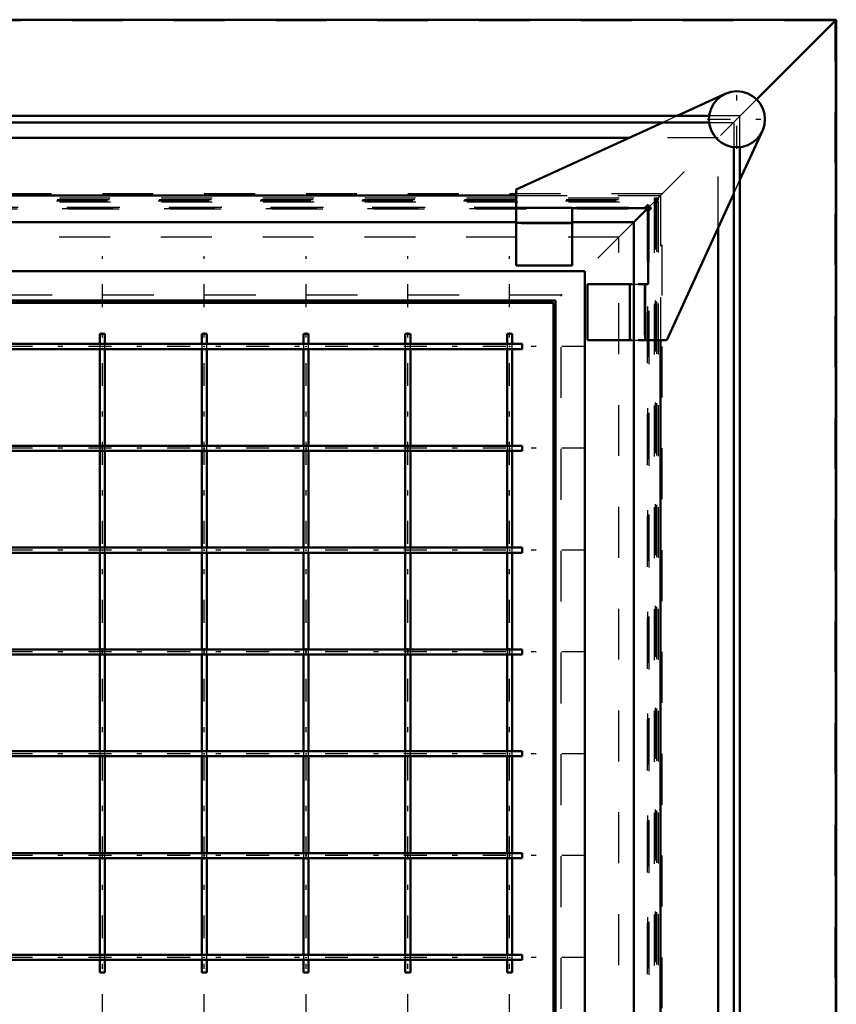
# Model space of a CAD drawing. Header units: millimetres. Extents: x 0 to 420, y 0 to 297.
# Tile 18 of 52: x 123 to 139, y 188 to 207. Entities that reach past the tile are written whole.
import ezdxf

# ---------------------------------------------------------------- set-up
doc = ezdxf.new("R2010")
doc.units = ezdxf.units.MM
doc.linetypes.add('Center', pattern=[1.5, 0.45, -0.5, 0.05, -0.5])
doc.linetypes.add('Dashed', pattern=[2, 1, -1])
for name, color, linetype, lineweight in [('AM_0', 7, 'Continuous', 50), ('AM_4', 3, 'Continuous', 25), ('AM_7', 7, 'Center', 25), ('AM_9', 6, 'Dashed', 25)]:
    doc.layers.add(name, color=color, linetype=linetype, lineweight=lineweight)

# ---------------------------------------------------------------- blocks, each defined once
blk = doc.blocks.new('87_FGS300150180134U_0_in_150180C2125Y2N4N_300Op0__1203')
at = {"layer": 'AM_0'}
for p, q in [((136.486, 205.539), (135.539, 205.106)), ((135.26, 204.979), (132.378, 203.662)), ((136.775, 203.847), (137.215, 204.81)), ((132.378, 203.662), (132.378, 202.17)), ((135.338, 200.702), (136.655, 203.584)), ((133.478, 203.303), (132.378, 203.303)), ((133.478, 203.303), (133.478, 202.17)), ((133.478, 203.292), (134.968, 203.292)), ((134.968, 203.292), (134.968, 201.802)), ((133.478, 203.003), (132.378, 203.003)), ((133.478, 202.17), (132.378, 202.17)), ((133.778, 201.802), (133.778, 200.702)), ((133.778, 201.802), (134.651, 201.802)), ((134.611, 201.802), (134.611, 200.702)), ((134.774, 201.802), (134.968, 201.802)), ((134.911, 201.802), (134.911, 200.702)), ((133.778, 200.702), (134.651, 200.702)), ((134.774, 200.702), (135.338, 200.702))]:
    blk.add_line(p, q, dxfattribs=at)
blk.add_circle((136.715, 205.039), 0.55, dxfattribs=at)
at = {"layer": 'AM_7'}
for p, q in [((136.715, 204.461), (136.715, 205.616)), ((136.137, 205.039), (137.292, 205.039))]:
    blk.add_line(p, q, dxfattribs=at)
at = {"layer": 'AM_9'}
for p, q in [((135.539, 205.106), (135.26, 204.979)), ((136.655, 203.584), (136.775, 203.847)), ((133.478, 203.286), (132.378, 203.286)), ((133.478, 202.986), (132.378, 202.986)), ((134.595, 201.802), (134.595, 200.702)), ((134.651, 201.802), (134.774, 201.802)), ((134.895, 201.802), (134.895, 200.702)), ((134.651, 200.702), (134.774, 200.702))]:
    blk.add_line(p, q, dxfattribs=at)
blk = doc.blocks.new('91_Flat_Glass_Skylight_300150180_13_0_in_150180C2125Y2N4N_300Op0__1203')
at = {"layer": 'AM_0'}
for p, q in [((136.169, 205.106), (117.303, 205.106)), ((117.303, 204.979), (136.168, 204.979)), ((136.655, 204.492), (136.655, 186.123)), ((136.775, 186.122), (136.775, 204.492))]:
    blk.add_line(p, q, dxfattribs=at)
at = {"layer": 'AM_9'}
for p, q in [((136.775, 205.106), (136.169, 205.106)), ((136.775, 204.492), (136.775, 205.106)), ((136.168, 204.979), (136.655, 204.979)), ((136.655, 204.979), (136.655, 204.492))]:
    blk.add_line(p, q, dxfattribs=at)
blk = doc.blocks.new('98_FGS300150180259U_0_in_150180C2125Y2N4N_300Op0__1203')
at = {"layer": 'AM_0'}
for p, q in [((124.198, 200.826), (124.198, 200.626)), ((124.198, 200.826), (124.298, 200.826)), ((124.298, 200.626), (124.298, 200.826)), ((126.198, 200.826), (126.198, 200.626)), ((126.198, 200.826), (126.298, 200.826)), ((126.298, 200.626), (126.298, 200.826)), ((128.198, 200.826), (128.198, 200.626)), ((128.198, 200.826), (128.298, 200.826)), ((128.298, 200.626), (128.298, 200.826)), ((130.198, 200.826), (130.198, 200.626)), ((130.198, 200.826), (130.298, 200.826)), ((130.298, 200.626), (130.298, 200.826)), ((132.198, 200.826), (132.198, 200.626)), ((132.198, 200.826), (132.298, 200.826)), ((132.298, 200.626), (132.298, 200.826)), ((132.498, 200.626), (107.998, 200.626)), ((132.498, 200.526), (132.498, 200.626)), ((107.998, 200.526), (132.498, 200.526)), ((124.198, 200.526), (124.198, 198.626)), ((124.298, 198.626), (124.298, 200.526)), ((126.198, 200.526), (126.198, 198.626)), ((126.298, 198.626), (126.298, 200.526)), ((128.198, 200.526), (128.198, 198.626)), ((128.298, 198.626), (128.298, 200.526)), ((130.198, 200.526), (130.198, 198.626)), ((130.298, 198.626), (130.298, 200.526)), ((132.198, 200.526), (132.198, 198.626)), ((132.298, 198.626), (132.298, 200.526)), ((132.498, 198.626), (107.998, 198.626)), ((107.998, 198.526), (132.498, 198.526)), ((124.198, 198.526), (124.198, 196.626)), ((124.298, 196.626), (124.298, 198.526)), ((126.198, 198.526), (126.198, 196.626)), ((126.298, 196.626), (126.298, 198.526)), ((128.198, 198.526), (128.198, 196.626)), ((128.298, 196.626), (128.298, 198.526)), ((130.198, 198.526), (130.198, 196.626)), ((130.298, 196.626), (130.298, 198.526)), ((132.198, 198.526), (132.198, 196.626)), ((132.298, 196.626), (132.298, 198.526)), ((132.498, 198.526), (132.498, 198.626)), ((132.498, 196.626), (107.998, 196.626)), ((107.998, 196.526), (132.498, 196.526)), ((124.198, 196.526), (124.198, 194.626)), ((124.298, 194.626), (124.298, 196.526)), ((126.198, 196.526), (126.198, 194.626)), ((126.298, 194.626), (126.298, 196.526)), ((128.198, 196.526), (128.198, 194.626)), ((128.298, 194.626), (128.298, 196.526)), ((130.198, 196.526), (130.198, 194.626)), ((130.298, 194.626), (130.298, 196.526)), ((132.198, 196.526), (132.198, 194.626)), ((132.298, 194.626), (132.298, 196.526)), ((132.498, 196.526), (132.498, 196.626)), ((132.498, 194.626), (107.998, 194.626)), ((132.498, 194.526), (132.498, 194.626)), ((107.998, 194.526), (132.498, 194.526)), ((124.198, 194.526), (124.198, 192.626)), ((124.298, 192.626), (124.298, 194.526)), ((126.198, 194.526), (126.198, 192.626)), ((126.298, 192.626), (126.298, 194.526)), ((128.198, 194.526), (128.198, 192.626)), ((128.298, 192.626), (128.298, 194.526)), ((130.198, 194.526), (130.198, 192.626)), ((130.298, 192.626), (130.298, 194.526)), ((132.198, 194.526), (132.198, 192.626)), ((132.298, 192.626), (132.298, 194.526)), ((132.498, 192.626), (107.998, 192.626)), ((107.998, 192.526), (132.498, 192.526)), ((124.198, 192.526), (124.198, 190.626)), ((124.298, 190.626), (124.298, 192.526)), ((126.198, 192.526), (126.198, 190.626)), ((126.298, 190.626), (126.298, 192.526)), ((128.198, 192.526), (128.198, 190.626)), ((128.298, 190.626), (128.298, 192.526)), ((130.198, 192.526), (130.198, 190.626)), ((130.298, 190.626), (130.298, 192.526)), ((132.198, 192.526), (132.198, 190.626)), ((132.298, 190.626), (132.298, 192.526)), ((132.498, 192.526), (132.498, 192.626)), ((132.498, 190.626), (107.998, 190.626)), ((107.998, 190.526), (132.498, 190.526)), ((124.198, 190.526), (124.198, 188.626)), ((124.298, 188.626), (124.298, 190.526)), ((126.198, 190.526), (126.198, 188.626)), ((126.298, 188.626), (126.298, 190.526)), ((128.198, 190.526), (128.198, 188.626)), ((128.298, 188.626), (128.298, 190.526)), ((130.198, 190.526), (130.198, 188.626)), ((130.298, 188.626), (130.298, 190.526)), ((132.198, 190.526), (132.198, 188.626)), ((132.298, 188.626), (132.298, 190.526)), ((132.498, 190.526), (132.498, 190.626)), ((132.498, 188.626), (107.998, 188.626)), ((132.498, 188.526), (132.498, 188.626)), ((107.998, 188.526), (132.498, 188.526)), ((124.198, 188.526), (124.198, 188.276)), ((124.298, 188.276), (124.298, 188.526)), ((126.198, 188.526), (126.198, 188.276)), ((126.298, 188.276), (126.298, 188.526)), ((128.198, 188.526), (128.198, 188.276)), ((128.298, 188.276), (128.298, 188.526)), ((130.198, 188.526), (130.198, 188.276)), ((130.298, 188.276), (130.298, 188.526)), ((132.198, 188.526), (132.198, 188.276)), ((132.298, 188.276), (132.298, 188.526)), ((124.198, 188.276), (124.298, 188.276)), ((126.198, 188.276), (126.298, 188.276)), ((128.198, 188.276), (128.298, 188.276)), ((130.198, 188.276), (130.298, 188.276)), ((132.198, 188.276), (132.298, 188.276))]:
    blk.add_line(p, q, dxfattribs=at)
at = {"layer": 'AM_7'}
for p, q in [((124.248, 168.801), (124.248, 202.351)), ((126.248, 168.801), (126.248, 202.351)), ((128.248, 168.801), (128.248, 202.351)), ((130.248, 168.801), (130.248, 202.351)), ((132.248, 168.801), (132.248, 202.351)), ((133.723, 200.576), (106.773, 200.576)), ((133.723, 198.576), (106.773, 198.576)), ((133.723, 196.576), (106.773, 196.576)), ((133.723, 194.576), (106.773, 194.576)), ((133.723, 192.576), (106.773, 192.576)), ((133.723, 190.576), (106.773, 190.576)), ((133.723, 188.576), (106.773, 188.576))]:
    blk.add_line(p, q, dxfattribs=at)
at = {"layer": 'AM_9'}
for p, q in [((124.198, 200.626), (124.198, 200.526)), ((124.298, 200.526), (124.298, 200.626)), ((126.198, 200.626), (126.198, 200.526)), ((126.298, 200.526), (126.298, 200.626)), ((128.198, 200.626), (128.198, 200.526)), ((128.298, 200.526), (128.298, 200.626)), ((130.198, 200.626), (130.198, 200.526)), ((130.298, 200.526), (130.298, 200.626)), ((132.198, 200.626), (132.198, 200.526)), ((132.298, 200.526), (132.298, 200.626)), ((124.198, 198.626), (124.198, 198.526)), ((124.298, 198.526), (124.298, 198.626)), ((126.198, 198.626), (126.198, 198.526)), ((126.298, 198.526), (126.298, 198.626)), ((128.198, 198.626), (128.198, 198.526)), ((128.298, 198.526), (128.298, 198.626)), ((130.198, 198.626), (130.198, 198.526)), ((130.298, 198.526), (130.298, 198.626)), ((132.198, 198.626), (132.198, 198.526)), ((132.298, 198.526), (132.298, 198.626)), ((124.198, 196.626), (124.198, 196.526)), ((124.298, 196.526), (124.298, 196.626)), ((126.198, 196.626), (126.198, 196.526)), ((126.298, 196.526), (126.298, 196.626)), ((128.198, 196.626), (128.198, 196.526)), ((128.298, 196.526), (128.298, 196.626)), ((130.198, 196.626), (130.198, 196.526)), ((130.298, 196.526), (130.298, 196.626)), ((132.198, 196.626), (132.198, 196.526)), ((132.298, 196.526), (132.298, 196.626)), ((124.198, 194.626), (124.198, 194.526)), ((124.298, 194.526), (124.298, 194.626)), ((126.198, 194.626), (126.198, 194.526)), ((126.298, 194.526), (126.298, 194.626)), ((128.198, 194.626), (128.198, 194.526)), ((128.298, 194.526), (128.298, 194.626)), ((130.198, 194.626), (130.198, 194.526)), ((130.298, 194.526), (130.298, 194.626)), ((132.198, 194.626), (132.198, 194.526)), ((132.298, 194.526), (132.298, 194.626)), ((124.198, 192.626), (124.198, 192.526)), ((124.298, 192.526), (124.298, 192.626)), ((126.198, 192.626), (126.198, 192.526)), ((126.298, 192.526), (126.298, 192.626)), ((128.198, 192.626), (128.198, 192.526)), ((128.298, 192.526), (128.298, 192.626)), ((130.198, 192.626), (130.198, 192.526)), ((130.298, 192.526), (130.298, 192.626)), ((132.198, 192.626), (132.198, 192.526)), ((132.298, 192.526), (132.298, 192.626)), ((124.198, 190.626), (124.198, 190.526)), ((124.298, 190.526), (124.298, 190.626)), ((126.198, 190.626), (126.198, 190.526)), ((126.298, 190.526), (126.298, 190.626)), ((128.198, 190.626), (128.198, 190.526)), ((128.298, 190.526), (128.298, 190.626)), ((130.198, 190.626), (130.198, 190.526)), ((130.298, 190.526), (130.298, 190.626)), ((132.198, 190.626), (132.198, 190.526)), ((132.298, 190.526), (132.298, 190.626)), ((124.198, 188.626), (124.198, 188.526)), ((124.298, 188.526), (124.298, 188.626)), ((126.198, 188.626), (126.198, 188.526)), ((126.298, 188.526), (126.298, 188.626)), ((128.198, 188.626), (128.198, 188.526)), ((128.298, 188.526), (128.298, 188.626)), ((130.198, 188.626), (130.198, 188.526)), ((130.298, 188.526), (130.298, 188.626)), ((132.198, 188.626), (132.198, 188.526)), ((132.298, 188.526), (132.298, 188.626))]:
    blk.add_line(p, q, dxfattribs=at)
for points in [[(124.242, 200.576), (124.242, 200.578), (124.243, 200.58), (124.245, 200.581), (124.247, 200.582), (124.249, 200.582), (124.251, 200.582), (124.252, 200.58), (124.254, 200.579), (124.254, 200.577), (124.254, 200.575), (124.253, 200.573), (124.252, 200.571), (124.25, 200.57), (124.248, 200.57), (124.246, 200.57), (124.244, 200.571), (124.243, 200.573), (124.242, 200.575), (124.242, 200.576)], [(126.242, 200.576), (126.242, 200.578), (126.243, 200.58), (126.245, 200.581), (126.247, 200.582), (126.249, 200.582), (126.251, 200.582), (126.252, 200.58), (126.254, 200.579), (126.254, 200.577), (126.254, 200.575), (126.253, 200.573), (126.252, 200.571), (126.25, 200.57), (126.248, 200.57), (126.246, 200.57), (126.244, 200.571), (126.243, 200.573), (126.242, 200.575), (126.242, 200.576)], [(128.242, 200.576), (128.242, 200.578), (128.243, 200.58), (128.245, 200.581), (128.247, 200.582), (128.249, 200.582), (128.251, 200.582), (128.252, 200.58), (128.254, 200.579), (128.254, 200.577), (128.254, 200.575), (128.253, 200.573), (128.252, 200.571), (128.25, 200.57), (128.248, 200.57), (128.246, 200.57), (128.244, 200.571), (128.243, 200.573), (128.242, 200.575), (128.242, 200.576)], [(130.242, 200.576), (130.242, 200.578), (130.243, 200.58), (130.245, 200.581), (130.247, 200.582), (130.249, 200.582), (130.251, 200.582), (130.252, 200.58), (130.254, 200.579), (130.254, 200.577), (130.254, 200.575), (130.253, 200.573), (130.252, 200.571), (130.25, 200.57), (130.248, 200.57), (130.246, 200.57), (130.244, 200.571), (130.243, 200.573), (130.242, 200.575), (130.242, 200.576)], [(132.242, 200.576), (132.242, 200.578), (132.243, 200.58), (132.245, 200.581), (132.247, 200.582), (132.249, 200.582), (132.251, 200.582), (132.252, 200.58), (132.254, 200.579), (132.254, 200.577), (132.254, 200.575), (132.253, 200.573), (132.252, 200.571), (132.25, 200.57), (132.248, 200.57), (132.246, 200.57), (132.244, 200.571), (132.243, 200.573), (132.242, 200.575), (132.242, 200.576)], [(124.242, 198.576), (124.242, 198.578), (124.243, 198.58), (124.245, 198.581), (124.247, 198.582), (124.249, 198.582), (124.251, 198.582), (124.252, 198.58), (124.254, 198.579), (124.254, 198.577), (124.254, 198.575), (124.253, 198.573), (124.252, 198.571), (124.25, 198.57), (124.248, 198.57), (124.246, 198.57), (124.244, 198.571), (124.243, 198.573), (124.242, 198.575), (124.242, 198.576)], [(126.242, 198.576), (126.242, 198.578), (126.243, 198.58), (126.245, 198.581), (126.247, 198.582), (126.249, 198.582), (126.251, 198.582), (126.252, 198.58), (126.254, 198.579), (126.254, 198.577), (126.254, 198.575), (126.253, 198.573), (126.252, 198.571), (126.25, 198.57), (126.248, 198.57), (126.246, 198.57), (126.244, 198.571), (126.243, 198.573), (126.242, 198.575), (126.242, 198.576)], [(128.242, 198.576), (128.242, 198.578), (128.243, 198.58), (128.245, 198.581), (128.247, 198.582), (128.249, 198.582), (128.251, 198.582), (128.252, 198.58), (128.254, 198.579), (128.254, 198.577), (128.254, 198.575), (128.253, 198.573), (128.252, 198.571), (128.25, 198.57), (128.248, 198.57), (128.246, 198.57), (128.244, 198.571), (128.243, 198.573), (128.242, 198.575), (128.242, 198.576)], [(130.242, 198.576), (130.242, 198.578), (130.243, 198.58), (130.245, 198.581), (130.247, 198.582), (130.249, 198.582), (130.251, 198.582), (130.252, 198.58), (130.254, 198.579), (130.254, 198.577), (130.254, 198.575), (130.253, 198.573), (130.252, 198.571), (130.25, 198.57), (130.248, 198.57), (130.246, 198.57), (130.244, 198.571), (130.243, 198.573), (130.242, 198.575), (130.242, 198.576)], [(132.242, 198.576), (132.242, 198.578), (132.243, 198.58), (132.245, 198.581), (132.247, 198.582), (132.249, 198.582), (132.251, 198.582), (132.252, 198.58), (132.254, 198.579), (132.254, 198.577), (132.254, 198.575), (132.253, 198.573), (132.252, 198.571), (132.25, 198.57), (132.248, 198.57), (132.246, 198.57), (132.244, 198.571), (132.243, 198.573), (132.242, 198.575), (132.242, 198.576)], [(124.242, 196.576), (124.242, 196.578), (124.243, 196.58), (124.245, 196.581), (124.247, 196.582), (124.249, 196.582), (124.251, 196.582), (124.252, 196.58), (124.254, 196.579), (124.254, 196.577), (124.254, 196.575), (124.253, 196.573), (124.252, 196.571), (124.25, 196.57), (124.248, 196.57), (124.246, 196.57), (124.244, 196.571), (124.243, 196.573), (124.242, 196.575), (124.242, 196.576)], [(126.242, 196.576), (126.242, 196.578), (126.243, 196.58), (126.245, 196.581), (126.247, 196.582), (126.249, 196.582), (126.251, 196.582), (126.252, 196.58), (126.254, 196.579), (126.254, 196.577), (126.254, 196.575), (126.253, 196.573), (126.252, 196.571), (126.25, 196.57), (126.248, 196.57), (126.246, 196.57), (126.244, 196.571), (126.243, 196.573), (126.242, 196.575), (126.242, 196.576)], [(128.242, 196.576), (128.242, 196.578), (128.243, 196.58), (128.245, 196.581), (128.247, 196.582), (128.249, 196.582), (128.251, 196.582), (128.252, 196.58), (128.254, 196.579), (128.254, 196.577), (128.254, 196.575), (128.253, 196.573), (128.252, 196.571), (128.25, 196.57), (128.248, 196.57), (128.246, 196.57), (128.244, 196.571), (128.243, 196.573), (128.242, 196.575), (128.242, 196.576)], [(130.242, 196.576), (130.242, 196.578), (130.243, 196.58), (130.245, 196.581), (130.247, 196.582), (130.249, 196.582), (130.251, 196.582), (130.252, 196.58), (130.254, 196.579), (130.254, 196.577), (130.254, 196.575), (130.253, 196.573), (130.252, 196.571), (130.25, 196.57), (130.248, 196.57), (130.246, 196.57), (130.244, 196.571), (130.243, 196.573), (130.242, 196.575), (130.242, 196.576)], [(132.242, 196.576), (132.242, 196.578), (132.243, 196.58), (132.245, 196.581), (132.247, 196.582), (132.249, 196.582), (132.251, 196.582), (132.252, 196.58), (132.254, 196.579), (132.254, 196.577), (132.254, 196.575), (132.253, 196.573), (132.252, 196.571), (132.25, 196.57), (132.248, 196.57), (132.246, 196.57), (132.244, 196.571), (132.243, 196.573), (132.242, 196.575), (132.242, 196.576)], [(124.242, 194.576), (124.242, 194.578), (124.243, 194.58), (124.245, 194.581), (124.247, 194.582), (124.249, 194.582), (124.251, 194.582), (124.252, 194.58), (124.254, 194.579), (124.254, 194.577), (124.254, 194.575), (124.253, 194.573), (124.252, 194.571), (124.25, 194.57), (124.248, 194.57), (124.246, 194.57), (124.244, 194.571), (124.243, 194.573), (124.242, 194.575), (124.242, 194.576)], [(126.242, 194.576), (126.242, 194.578), (126.243, 194.58), (126.245, 194.581), (126.247, 194.582), (126.249, 194.582), (126.251, 194.582), (126.252, 194.58), (126.254, 194.579), (126.254, 194.577), (126.254, 194.575), (126.253, 194.573), (126.252, 194.571), (126.25, 194.57), (126.248, 194.57), (126.246, 194.57), (126.244, 194.571), (126.243, 194.573), (126.242, 194.575), (126.242, 194.576)], [(128.242, 194.576), (128.242, 194.578), (128.243, 194.58), (128.245, 194.581), (128.247, 194.582), (128.249, 194.582), (128.251, 194.582), (128.252, 194.58), (128.254, 194.579), (128.254, 194.577), (128.254, 194.575), (128.253, 194.573), (128.252, 194.571), (128.25, 194.57), (128.248, 194.57), (128.246, 194.57), (128.244, 194.571), (128.243, 194.573), (128.242, 194.575), (128.242, 194.576)], [(130.242, 194.576), (130.242, 194.578), (130.243, 194.58), (130.245, 194.581), (130.247, 194.582), (130.249, 194.582), (130.251, 194.582), (130.252, 194.58), (130.254, 194.579), (130.254, 194.577), (130.254, 194.575), (130.253, 194.573), (130.252, 194.571), (130.25, 194.57), (130.248, 194.57), (130.246, 194.57), (130.244, 194.571), (130.243, 194.573), (130.242, 194.575), (130.242, 194.576)], [(132.242, 194.576), (132.242, 194.578), (132.243, 194.58), (132.245, 194.581), (132.247, 194.582), (132.249, 194.582), (132.251, 194.582), (132.252, 194.58), (132.254, 194.579), (132.254, 194.577), (132.254, 194.575), (132.253, 194.573), (132.252, 194.571), (132.25, 194.57), (132.248, 194.57), (132.246, 194.57), (132.244, 194.571), (132.243, 194.573), (132.242, 194.575), (132.242, 194.576)], [(124.242, 192.576), (124.242, 192.578), (124.243, 192.58), (124.245, 192.581), (124.247, 192.582), (124.249, 192.582), (124.251, 192.582), (124.252, 192.58), (124.254, 192.579), (124.254, 192.577), (124.254, 192.575), (124.253, 192.573), (124.252, 192.571), (124.25, 192.57), (124.248, 192.57), (124.246, 192.57), (124.244, 192.571), (124.243, 192.573), (124.242, 192.575), (124.242, 192.576)], [(126.242, 192.576), (126.242, 192.578), (126.243, 192.58), (126.245, 192.581), (126.247, 192.582), (126.249, 192.582), (126.251, 192.582), (126.252, 192.58), (126.254, 192.579), (126.254, 192.577), (126.254, 192.575), (126.253, 192.573), (126.252, 192.571), (126.25, 192.57), (126.248, 192.57), (126.246, 192.57), (126.244, 192.571), (126.243, 192.573), (126.242, 192.575), (126.242, 192.576)], [(128.242, 192.576), (128.242, 192.578), (128.243, 192.58), (128.245, 192.581), (128.247, 192.582), (128.249, 192.582), (128.251, 192.582), (128.252, 192.58), (128.254, 192.579), (128.254, 192.577), (128.254, 192.575), (128.253, 192.573), (128.252, 192.571), (128.25, 192.57), (128.248, 192.57), (128.246, 192.57), (128.244, 192.571), (128.243, 192.573), (128.242, 192.575), (128.242, 192.576)], [(130.242, 192.576), (130.242, 192.578), (130.243, 192.58), (130.245, 192.581), (130.247, 192.582), (130.249, 192.582), (130.251, 192.582), (130.252, 192.58), (130.254, 192.579), (130.254, 192.577), (130.254, 192.575), (130.253, 192.573), (130.252, 192.571), (130.25, 192.57), (130.248, 192.57), (130.246, 192.57), (130.244, 192.571), (130.243, 192.573), (130.242, 192.575), (130.242, 192.576)], [(132.242, 192.576), (132.242, 192.578), (132.243, 192.58), (132.245, 192.581), (132.247, 192.582), (132.249, 192.582), (132.251, 192.582), (132.252, 192.58), (132.254, 192.579), (132.254, 192.577), (132.254, 192.575), (132.253, 192.573), (132.252, 192.571), (132.25, 192.57), (132.248, 192.57), (132.246, 192.57), (132.244, 192.571), (132.243, 192.573), (132.242, 192.575), (132.242, 192.576)], [(124.242, 190.576), (124.242, 190.578), (124.243, 190.58), (124.245, 190.581), (124.247, 190.582), (124.249, 190.582), (124.251, 190.582), (124.252, 190.58), (124.254, 190.579), (124.254, 190.577), (124.254, 190.575), (124.253, 190.573), (124.252, 190.571), (124.25, 190.57), (124.248, 190.57), (124.246, 190.57), (124.244, 190.571), (124.243, 190.573), (124.242, 190.575), (124.242, 190.576)], [(126.242, 190.576), (126.242, 190.578), (126.243, 190.58), (126.245, 190.581), (126.247, 190.582), (126.249, 190.582), (126.251, 190.582), (126.252, 190.58), (126.254, 190.579), (126.254, 190.577), (126.254, 190.575), (126.253, 190.573), (126.252, 190.571), (126.25, 190.57), (126.248, 190.57), (126.246, 190.57), (126.244, 190.571), (126.243, 190.573), (126.242, 190.575), (126.242, 190.576)], [(128.242, 190.576), (128.242, 190.578), (128.243, 190.58), (128.245, 190.581), (128.247, 190.582), (128.249, 190.582), (128.251, 190.582), (128.252, 190.58), (128.254, 190.579), (128.254, 190.577), (128.254, 190.575), (128.253, 190.573), (128.252, 190.571), (128.25, 190.57), (128.248, 190.57), (128.246, 190.57), (128.244, 190.571), (128.243, 190.573), (128.242, 190.575), (128.242, 190.576)], [(130.242, 190.576), (130.242, 190.578), (130.243, 190.58), (130.245, 190.581), (130.247, 190.582), (130.249, 190.582), (130.251, 190.582), (130.252, 190.58), (130.254, 190.579), (130.254, 190.577), (130.254, 190.575), (130.253, 190.573), (130.252, 190.571), (130.25, 190.57), (130.248, 190.57), (130.246, 190.57), (130.244, 190.571), (130.243, 190.573), (130.242, 190.575), (130.242, 190.576)], [(132.242, 190.576), (132.242, 190.578), (132.243, 190.58), (132.245, 190.581), (132.247, 190.582), (132.249, 190.582), (132.251, 190.582), (132.252, 190.58), (132.254, 190.579), (132.254, 190.577), (132.254, 190.575), (132.253, 190.573), (132.252, 190.571), (132.25, 190.57), (132.248, 190.57), (132.246, 190.57), (132.244, 190.571), (132.243, 190.573), (132.242, 190.575), (132.242, 190.576)], [(124.242, 188.576), (124.242, 188.578), (124.243, 188.58), (124.245, 188.581), (124.247, 188.582), (124.249, 188.582), (124.251, 188.582), (124.252, 188.58), (124.254, 188.579), (124.254, 188.577), (124.254, 188.575), (124.253, 188.573), (124.252, 188.571), (124.25, 188.57), (124.248, 188.57), (124.246, 188.57), (124.244, 188.571), (124.243, 188.573), (124.242, 188.575), (124.242, 188.576)], [(126.242, 188.576), (126.242, 188.578), (126.243, 188.58), (126.245, 188.581), (126.247, 188.582), (126.249, 188.582), (126.251, 188.582), (126.252, 188.58), (126.254, 188.579), (126.254, 188.577), (126.254, 188.575), (126.253, 188.573), (126.252, 188.571), (126.25, 188.57), (126.248, 188.57), (126.246, 188.57), (126.244, 188.571), (126.243, 188.573), (126.242, 188.575), (126.242, 188.576)], [(128.242, 188.576), (128.242, 188.578), (128.243, 188.58), (128.245, 188.581), (128.247, 188.582), (128.249, 188.582), (128.251, 188.582), (128.252, 188.58), (128.254, 188.579), (128.254, 188.577), (128.254, 188.575), (128.253, 188.573), (128.252, 188.571), (128.25, 188.57), (128.248, 188.57), (128.246, 188.57), (128.244, 188.571), (128.243, 188.573), (128.242, 188.575), (128.242, 188.576)], [(130.242, 188.576), (130.242, 188.578), (130.243, 188.58), (130.245, 188.581), (130.247, 188.582), (130.249, 188.582), (130.251, 188.582), (130.252, 188.58), (130.254, 188.579), (130.254, 188.577), (130.254, 188.575), (130.253, 188.573), (130.252, 188.571), (130.25, 188.57), (130.248, 188.57), (130.246, 188.57), (130.244, 188.571), (130.243, 188.573), (130.242, 188.575), (130.242, 188.576)], [(132.242, 188.576), (132.242, 188.578), (132.243, 188.58), (132.245, 188.581), (132.247, 188.582), (132.249, 188.582), (132.251, 188.582), (132.252, 188.58), (132.254, 188.579), (132.254, 188.577), (132.254, 188.575), (132.253, 188.573), (132.252, 188.571), (132.25, 188.57), (132.248, 188.57), (132.246, 188.57), (132.244, 188.571), (132.243, 188.573), (132.242, 188.575), (132.242, 188.576)]]:
    blk.add_lwpolyline(points, dxfattribs=at)
blk = doc.blocks.new('100_FGS300150180223U_0_in_150180C2125Y2N4N_300Op0__1203')
at = {"layer": 'AM_0'}
for p, q in [((117.307, 203.544), (132.378, 203.544)), ((134.964, 203.292), (134.688, 203.016)), ((117.307, 203.016), (132.378, 203.016)), ((133.478, 203.016), (134.688, 203.016)), ((134.688, 203.016), (134.688, 168.136)), ((106.768, 202.056), (133.728, 202.056)), ((133.728, 202.056), (133.728, 169.096)), ((107.344, 201.48), (133.152, 201.48)), ((107.388, 201.436), (133.108, 201.436)), ((133.108, 201.436), (133.108, 169.716)), ((133.152, 201.48), (133.152, 169.672)), ((135.216, 200.702), (135.216, 186.116))]:
    blk.add_line(p, q, dxfattribs=at)
at = {"layer": 'AM_9'}
for p, q in [((105.402, 203.494), (135.094, 203.494)), ((132.378, 203.544), (135.216, 203.544)), ((135.216, 203.544), (134.964, 203.292)), ((135.089, 203.489), (135.094, 203.494)), ((135.109, 203.479), (135.089, 203.489)), ((135.089, 203.489), (135.089, 203.447)), ((135.094, 203.494), (135.107, 203.466)), ((135.124, 203.494), (135.109, 203.479)), ((135.109, 203.479), (135.109, 167.673)), ((135.124, 203.494), (135.166, 203.494)), ((135.138, 203.466), (135.124, 203.494)), ((135.166, 203.494), (135.166, 203.452)), ((135.216, 203.544), (135.216, 200.702)), ((105.345, 203.437), (135.151, 203.437)), ((105.361, 203.463), (135.135, 203.463)), ((105.389, 203.466), (135.107, 203.466)), ((105.407, 203.417), (135.089, 203.417)), ((105.459, 203.286), (135.037, 203.286)), ((105.55, 203.311), (134.946, 203.311)), ((105.578, 203.282), (134.918, 203.282)), ((105.592, 203.31), (134.904, 203.31)), ((134.904, 203.31), (134.958, 203.364)), ((134.918, 203.282), (134.904, 203.31)), ((134.946, 203.311), (134.918, 203.282)), ((134.958, 203.286), (134.946, 203.311)), ((134.983, 203.352), (134.954, 203.324)), ((134.954, 203.324), (134.954, 203.282)), ((134.954, 203.324), (134.982, 203.31)), ((134.954, 203.282), (134.996, 203.282)), ((134.958, 203.364), (134.983, 203.352)), ((134.958, 203.364), (134.958, 167.787)), ((134.958, 203.286), (134.983, 203.274)), ((134.996, 203.282), (134.982, 203.31)), ((134.982, 203.232), (135.037, 203.286)), ((134.983, 203.352), (134.983, 203.311)), ((134.983, 203.311), (135.024, 203.311)), ((135.024, 203.311), (134.996, 203.282)), ((135.037, 203.286), (135.024, 203.311)), ((135.107, 203.466), (135.089, 203.447)), ((135.089, 203.447), (135.109, 203.437)), ((135.089, 203.417), (135.089, 167.735)), ((135.119, 203.417), (135.109, 203.437)), ((135.138, 203.435), (135.119, 203.417)), ((135.119, 203.417), (135.161, 203.417)), ((135.135, 203.463), (135.135, 167.689)), ((135.138, 203.466), (135.166, 203.452)), ((135.166, 203.422), (135.138, 203.435)), ((135.138, 203.435), (135.138, 167.717)), ((135.166, 203.452), (135.151, 203.437)), ((135.151, 203.437), (135.161, 203.417)), ((135.161, 203.417), (135.166, 203.422)), ((135.166, 203.422), (135.166, 167.73)), ((134.983, 203.274), (134.954, 203.246)), ((134.954, 203.246), (134.954, 167.906)), ((134.954, 203.246), (134.982, 203.232)), ((134.982, 203.232), (134.982, 167.92)), ((134.983, 203.274), (134.983, 167.878)), ((132.378, 203.016), (133.478, 203.016))]:
    blk.add_line(p, q, dxfattribs=at)
blk = doc.blocks.new('101_FGS30015018025101U_0_in_150180C2125Y2N4N_300Op0__1203')
at = {"layer": 'AM_0'}
for p, q in [((138.668, 206.996), (101.828, 206.996)), ((137.102, 205.43), (138.668, 206.996)), ((138.668, 164.156), (138.668, 206.996)), ((134.599, 204.677), (117.307, 204.677)), ((136.349, 186.116), (136.349, 202.914))]:
    blk.add_line(p, q, dxfattribs=at)
at = {"layer": 'AM_4'}
for p, q in [((138.65, 206.978), (101.846, 206.978)), ((138.65, 164.174), (138.65, 206.978))]:
    blk.add_line(p, q, dxfattribs=at)
at = {"layer": 'AM_9'}
for p, q in [((138.648, 206.976), (101.848, 206.976)), ((138.648, 164.176), (138.648, 206.976)), ((137.102, 205.43), (135.216, 203.544)), ((136.349, 204.677), (134.599, 204.677)), ((136.349, 202.914), (136.349, 204.677)), ((135.248, 203.576), (105.248, 203.576)), ((135.248, 167.576), (135.248, 203.576)), ((134.688, 203.016), (133.259, 201.587)), ((134.398, 202.726), (106.098, 202.726)), ((134.398, 168.426), (134.398, 202.726)), ((133.259, 201.587), (107.237, 201.587)), ((133.259, 169.565), (133.259, 201.587))]:
    blk.add_line(p, q, dxfattribs=at)

msp = doc.modelspace()

# ---------------------------------------------------------------- block references
for name in ['101_FGS30015018025101U_0_in_150180C2125Y2N4N_300Op0__1203', '87_FGS300150180134U_0_in_150180C2125Y2N4N_300Op0__1203', '91_Flat_Glass_Skylight_300150180_13_0_in_150180C2125Y2N4N_300Op0__1203', '100_FGS300150180223U_0_in_150180C2125Y2N4N_300Op0__1203', '98_FGS300150180259U_0_in_150180C2125Y2N4N_300Op0__1203']:
    msp.add_blockref(name, (0, 0))

doc.saveas('drawing.dxf')
